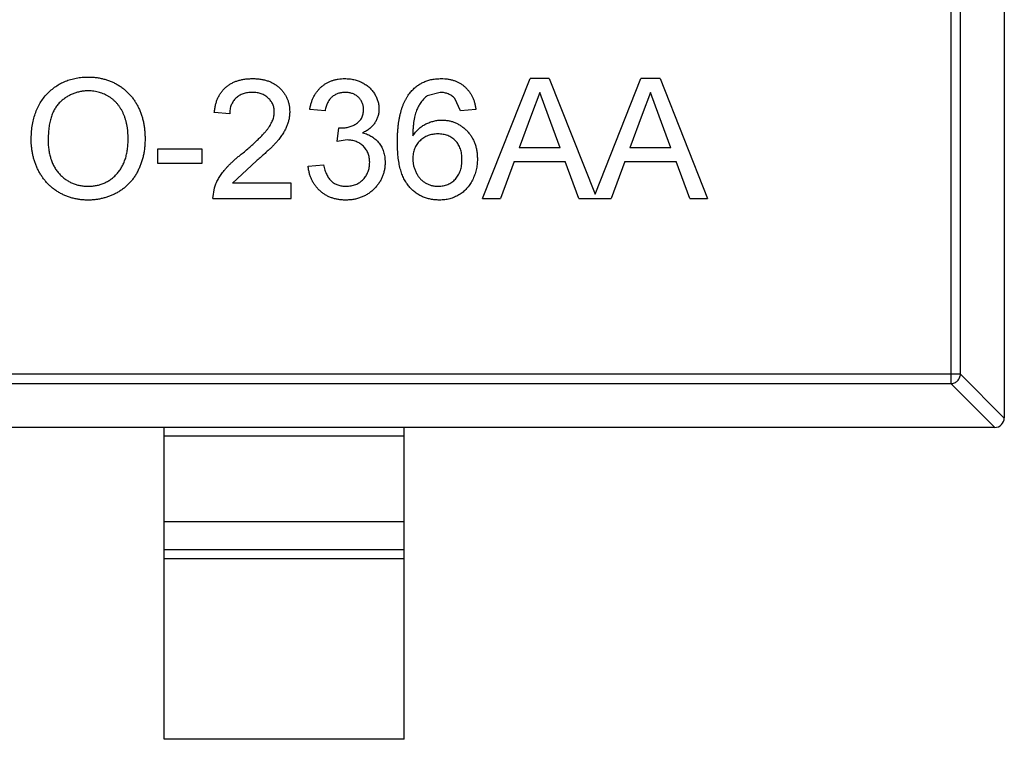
# Model space of a CAD drawing. Header units: inches. Extents: x -39 to 106, y -45 to 75.
# Tile 106 of 222: x 20.18 to 22.23, y -14.43 to -12.93. Entities that reach past the tile are written whole.
import ezdxf

# ---------------------------------------------------------------- set-up
doc = ezdxf.new("R2010")
doc.units = ezdxf.units.IN
doc.header["$LTSCALE"] = 1.21
doc.header["$MEASUREMENT"] = 0
doc.layers.get('0').update_dxf_attribs({"linetype": 'CONTINUOUS'})

msp = doc.modelspace()

# ---------------------------------------------------------------- linework, layer by layer
at = {"color": 7, "linetype": 'Continuous'}
for p, q in [((22.228, -12.1014), (22.228, -13.7614)), ((22.1169, -12.1728), (22.1169, -13.69)), ((22.1366, -13.6703), (22.1366, -12.1925)), ((21.141, -13.3042), (21.2402, -13.0542)), ((21.28, -13.0542), (21.2402, -13.0542)), ((21.28, -13.0542), (21.3755, -13.2948)), ((21.3755, -13.2948), (21.471, -13.0542)), ((21.5108, -13.0542), (21.471, -13.0542)), ((21.5108, -13.0542), (21.61, -13.3042)), ((21.0528, -13.0831), (21.0255, -13.0905)), ((21.2601, -13.0831), (21.243, -13.1292)), ((21.2785, -13.1327), (21.2601, -13.0831)), ((21.4909, -13.0831), (21.4738, -13.1292)), ((21.5093, -13.1327), (21.4909, -13.0831)), ((21.095, -13.1215), (21.0835, -13.0959)), ((20.6143, -13.1279), (20.5822, -13.1247)), ((20.813, -13.1215), (20.7809, -13.1183)), ((21.1271, -13.1183), (21.095, -13.1215)), ((21.243, -13.1292), (21.2174, -13.1984)), ((21.3028, -13.1984), (21.2785, -13.1327)), ((21.4738, -13.1292), (21.4482, -13.1984)), ((21.5335, -13.1984), (21.5093, -13.1327)), ((20.8383, -13.1856), (20.8416, -13.1568)), ((20.8416, -13.1568), (20.8462, -13.1571)), ((20.8591, -13.1822), (20.8383, -13.1856)), ((20.5566, -13.2016), (20.4636, -13.2016)), ((20.4636, -13.2016), (20.4636, -13.2305)), ((20.5566, -13.2305), (20.5566, -13.2016)), ((21.3028, -13.1984), (21.2174, -13.1984)), ((21.5335, -13.1984), (21.4482, -13.1984)), ((20.4636, -13.2305), (20.5566, -13.2305)), ((20.6699, -13.2258), (20.6202, -13.2722)), ((21.2068, -13.2273), (21.1784, -13.3042)), ((21.2068, -13.2273), (21.3134, -13.2273)), ((21.3418, -13.3042), (21.3134, -13.2273)), ((21.4376, -13.2273), (21.4091, -13.3042)), ((21.4376, -13.2273), (21.5442, -13.2273)), ((21.5726, -13.3042), (21.5442, -13.2273)), ((20.7777, -13.2369), (20.8098, -13.2337)), ((20.579, -13.3042), (20.5824, -13.282)), ((20.7425, -13.2722), (20.6202, -13.2722)), ((20.7425, -13.3042), (20.7425, -13.2722)), ((20.579, -13.3042), (20.7425, -13.3042)), ((21.141, -13.3042), (21.1784, -13.3042)), ((21.3418, -13.3042), (21.4091, -13.3042)), ((21.5726, -13.3042), (21.61, -13.3042)), ((22.1366, -13.6703), (19.3195, -13.6703)), ((22.1366, -13.6703), (22.228, -13.7617)), ((19.3391, -13.69), (22.1169, -13.69)), ((22.2083, -13.7814), (22.1169, -13.69)), ((22.208, -13.7814), (19.248, -13.7814)), ((20.478, -14.4314), (20.478, -13.7814)), ((20.978, -14.4314), (20.978, -13.7814)), ((20.978, -13.7992), (20.478, -13.7992)), ((20.478, -13.9775), (20.978, -13.9775)), ((20.478, -14.0355), (20.978, -14.0355)), ((20.978, -14.0553), (20.478, -14.0553)), ((20.978, -14.4314), (20.478, -14.4314))]:
    msp.add_line(p, q, dxfattribs=at)
msp.add_arc((22.208, -13.7614), 0.02, 270, 0, dxfattribs=at)
for points, knots in [([(20.2008, -13.1825), (20.2009, -13.1775), (20.2011, -13.1677), (20.2027, -13.1535), (20.2052, -13.1401), (20.2089, -13.1276), (20.2135, -13.1159), (20.2192, -13.105), (20.226, -13.095), (20.2338, -13.0858), (20.2424, -13.0777), (20.2516, -13.0705), (20.2615, -13.0645), (20.2719, -13.0595), (20.283, -13.0557), (20.2946, -13.053), (20.3069, -13.0513), (20.3153, -13.0511), (20.3196, -13.051)], [0, 0, 0, 0, 0.075226, 0.146575, 0.2145, 0.27953, 0.342403, 0.403496, 0.463762, 0.523864, 0.583252, 0.641302, 0.698898, 0.756295, 0.814628, 0.874325, 0.935783, 1, 1, 1, 1]), ([(20.3196, -13.051), (20.3224, -13.0511), (20.328, -13.0512), (20.3363, -13.0519), (20.3443, -13.0532), (20.3522, -13.055), (20.3598, -13.0573), (20.3673, -13.0601), (20.3745, -13.0635), (20.3815, -13.0674), (20.3882, -13.0716), (20.3945, -13.0764), (20.4003, -13.0815), (20.4059, -13.087), (20.4109, -13.093), (20.4156, -13.0993), (20.4198, -13.106), (20.4236, -13.1132), (20.427, -13.1206), (20.4299, -13.1283), (20.4324, -13.1362), (20.4345, -13.1444), (20.436, -13.1529), (20.4372, -13.1616), (20.4378, -13.1705), (20.4379, -13.1766), (20.438, -13.1796)], [0, 0, 0, 0, 0.043099, 0.085587, 0.126908, 0.167967, 0.20845, 0.249025, 0.289281, 0.33001, 0.370598, 0.410466, 0.450033, 0.489688, 0.529116, 0.569037, 0.609703, 0.650759, 0.692509, 0.734219, 0.776707, 0.819552, 0.863351, 0.907839, 0.953334, 1, 1, 1, 1]), ([(20.5822, -13.1247), (20.5826, -13.1219), (20.5832, -13.1165), (20.5848, -13.1086), (20.587, -13.1013), (20.5897, -13.0944), (20.593, -13.0881), (20.5968, -13.0822), (20.6013, -13.077), (20.6062, -13.0722), (20.6116, -13.0679), (20.6176, -13.0642), (20.624, -13.0611), (20.6308, -13.0586), (20.638, -13.0566), (20.6457, -13.0552), (20.6539, -13.0544), (20.6595, -13.0543), (20.6624, -13.0542)], [0, 0, 0, 0, 0.070675, 0.137493, 0.201473, 0.262869, 0.32255, 0.380737, 0.43822, 0.495487, 0.553484, 0.611346, 0.670644, 0.731587, 0.794183, 0.859445, 0.928208, 1, 1, 1, 1]), ([(20.6624, -13.0542), (20.6652, -13.0543), (20.6709, -13.0544), (20.6791, -13.0553), (20.6868, -13.0569), (20.6941, -13.059), (20.701, -13.0618), (20.7073, -13.0653), (20.7132, -13.0693), (20.7186, -13.0739), (20.7234, -13.079), (20.7277, -13.0845), (20.7312, -13.0902), (20.7343, -13.0962), (20.7365, -13.1025), (20.7381, -13.1092), (20.7391, -13.1161), (20.7392, -13.1208), (20.7393, -13.1232)], [0, 0, 0, 0, 0.074712, 0.145539, 0.213339, 0.278615, 0.342094, 0.40389, 0.465063, 0.526577, 0.587328, 0.64638, 0.704345, 0.761672, 0.819418, 0.878039, 0.937796, 1, 1, 1, 1]), ([(20.7809, -13.1183), (20.7814, -13.1158), (20.7824, -13.111), (20.7844, -13.104), (20.7869, -13.0974), (20.7898, -13.0912), (20.7931, -13.0855), (20.7969, -13.0802), (20.8011, -13.0753), (20.8057, -13.0709), (20.8107, -13.067), (20.816, -13.0636), (20.8216, -13.0607), (20.8276, -13.0583), (20.8338, -13.0564), (20.8403, -13.0552), (20.8471, -13.0543), (20.8517, -13.0543), (20.8541, -13.0542)], [0, 0, 0, 0, 0.071036, 0.139343, 0.204958, 0.268332, 0.330129, 0.390664, 0.450861, 0.510587, 0.570374, 0.629455, 0.687994, 0.747581, 0.807839, 0.870034, 0.93381, 1, 1, 1, 1]), ([(20.8541, -13.0542), (20.8573, -13.0543), (20.8637, -13.0545), (20.8732, -13.0562), (20.8822, -13.0589), (20.8907, -13.0626), (20.8986, -13.0672), (20.9056, -13.0727), (20.9116, -13.0791), (20.9164, -13.0861), (20.9203, -13.0936), (20.9231, -13.1015), (20.9249, -13.1095), (20.9251, -13.115), (20.9252, -13.1178)], [0, 0, 0, 0, 0.092054, 0.181008, 0.26913, 0.357137, 0.443549, 0.526433, 0.607453, 0.688385, 0.767854, 0.845531, 0.922529, 1, 1, 1, 1]), ([(20.9909, -13.0826), (20.9929, -13.0803), (20.9969, -13.0759), (21.0037, -13.0701), (21.0109, -13.0651), (21.0188, -13.0612), (21.0271, -13.058), (21.0359, -13.0558), (21.0453, -13.0545), (21.0517, -13.0543), (21.0549, -13.0542)], [0, 0, 0, 0, 0.125625, 0.247619, 0.368528, 0.488104, 0.609878, 0.735382, 0.864448, 1, 1, 1, 1]), ([(21.0549, -13.0542), (21.0574, -13.0543), (21.0622, -13.0543), (21.0692, -13.0552), (21.0759, -13.0565), (21.0822, -13.0583), (21.0882, -13.0608), (21.0939, -13.0637), (21.0992, -13.0672), (21.1042, -13.0712), (21.1087, -13.0756), (21.1128, -13.0805), (21.1164, -13.0858), (21.1196, -13.0915), (21.1222, -13.0976), (21.1244, -13.1042), (21.126, -13.1111), (21.1267, -13.1159), (21.1271, -13.1183)], [0, 0, 0, 0, 0.068499, 0.134572, 0.198208, 0.259784, 0.319951, 0.379508, 0.438814, 0.498497, 0.558182, 0.617438, 0.677522, 0.737959, 0.80033, 0.86409, 0.930622, 1, 1, 1, 1]), ([(20.3198, -13.0799), (20.3169, -13.0799), (20.3114, -13.08), (20.3032, -13.0812), (20.2954, -13.0831), (20.2878, -13.0856), (20.2806, -13.089), (20.2736, -13.0932), (20.2669, -13.098), (20.2606, -13.1035), (20.2547, -13.1099), (20.2497, -13.1175), (20.2455, -13.126), (20.242, -13.1355), (20.2393, -13.1459), (20.2375, -13.1574), (20.2363, -13.1698), (20.2361, -13.1784), (20.2361, -13.1829)], [0, 0, 0, 0, 0.055943, 0.110382, 0.164048, 0.216759, 0.269601, 0.323009, 0.377581, 0.433449, 0.490922, 0.550625, 0.613117, 0.679861, 0.751358, 0.828261, 0.910795, 1, 1, 1, 1]), ([(20.4027, -13.1794), (20.4027, -13.1769), (20.4027, -13.172), (20.4021, -13.1649), (20.4014, -13.158), (20.4003, -13.1513), (20.3988, -13.1448), (20.3972, -13.1386), (20.3951, -13.1327), (20.3927, -13.1269), (20.3901, -13.1215), (20.3871, -13.1164), (20.3839, -13.1116), (20.3804, -13.107), (20.3765, -13.1029), (20.3724, -13.099), (20.368, -13.0954), (20.3633, -13.0922), (20.3584, -13.0893), (20.3533, -13.0868), (20.3481, -13.0846), (20.3427, -13.0829), (20.3372, -13.0815), (20.3315, -13.0805), (20.3257, -13.08), (20.3217, -13.0799), (20.3198, -13.0799)], [0, 0, 0, 0, 0.050852, 0.099752, 0.147438, 0.194086, 0.239171, 0.28334, 0.326577, 0.368936, 0.410572, 0.451051, 0.490877, 0.530044, 0.568937, 0.607578, 0.64642, 0.685679, 0.724799, 0.763513, 0.802173, 0.84074, 0.879649, 0.919071, 0.959098, 1, 1, 1, 1]), ([(20.6617, -13.0831), (20.6599, -13.0831), (20.6565, -13.0832), (20.6515, -13.0837), (20.6468, -13.0846), (20.6424, -13.0859), (20.6382, -13.0876), (20.6343, -13.0897), (20.6306, -13.0921), (20.6273, -13.0949), (20.6242, -13.098), (20.6216, -13.1014), (20.6194, -13.1052), (20.6175, -13.1092), (20.6161, -13.1134), (20.615, -13.118), (20.6145, -13.1229), (20.6143, -13.1262), (20.6143, -13.1279)], [0, 0, 0, 0, 0.070696, 0.138358, 0.20337, 0.2657, 0.327256, 0.386512, 0.445858, 0.505173, 0.56378, 0.622343, 0.680824, 0.739795, 0.800801, 0.864239, 0.930631, 1, 1, 1, 1]), ([(20.7072, -13.1235), (20.7072, -13.1221), (20.7071, -13.1194), (20.7065, -13.1153), (20.7056, -13.1114), (20.7041, -13.1078), (20.7024, -13.1042), (20.7002, -13.1009), (20.6976, -13.0977), (20.6946, -13.0947), (20.6914, -13.0919), (20.6878, -13.0896), (20.6841, -13.0875), (20.6801, -13.0859), (20.6758, -13.0846), (20.6713, -13.0837), (20.6665, -13.0832), (20.6633, -13.0831), (20.6617, -13.0831)], [0, 0, 0, 0, 0.061762, 0.121174, 0.179421, 0.236843, 0.294322, 0.353191, 0.412721, 0.474522, 0.537057, 0.599591, 0.662367, 0.725246, 0.790316, 0.857724, 0.927232, 1, 1, 1, 1]), ([(20.8551, -13.0831), (20.8524, -13.0832), (20.8472, -13.0834), (20.8398, -13.0852), (20.8331, -13.0883), (20.8281, -13.0918), (20.8246, -13.0952), (20.8221, -13.0981), (20.82, -13.1012), (20.8181, -13.1047), (20.8164, -13.1085), (20.815, -13.1125), (20.8138, -13.1169), (20.8133, -13.12), (20.813, -13.1215)], [0, 0, 0, 0, 0.127797, 0.246795, 0.362284, 0.477652, 0.536237, 0.59559, 0.656344, 0.719085, 0.784349, 0.852876, 0.924551, 1, 1, 1, 1]), ([(20.8931, -13.1188), (20.8931, -13.1175), (20.8931, -13.1151), (20.8925, -13.1114), (20.8917, -13.108), (20.8905, -13.1047), (20.889, -13.1015), (20.8871, -13.0986), (20.885, -13.0958), (20.8825, -13.0932), (20.8798, -13.0908), (20.8768, -13.0887), (20.8737, -13.0869), (20.8703, -13.0856), (20.8668, -13.0844), (20.863, -13.0837), (20.8591, -13.0831), (20.8564, -13.0831), (20.8551, -13.0831)], [0, 0, 0, 0, 0.065093, 0.127304, 0.188122, 0.247131, 0.306077, 0.365678, 0.426103, 0.487841, 0.550317, 0.611805, 0.672737, 0.734883, 0.79768, 0.862475, 0.929775, 1, 1, 1, 1]), ([(20.9636, -13.1872), (20.9636, -13.1842), (20.9637, -13.1784), (20.9641, -13.1699), (20.9645, -13.1617), (20.9653, -13.1538), (20.9662, -13.1461), (20.9674, -13.1388), (20.9688, -13.1318), (20.9704, -13.1252), (20.9722, -13.1188), (20.9742, -13.1127), (20.9764, -13.1069), (20.9789, -13.1014), (20.9815, -13.0962), (20.9844, -13.0914), (20.9875, -13.0868), (20.9898, -13.084), (20.9909, -13.0826)], [0, 0, 0, 0, 0.080034, 0.157854, 0.232564, 0.304731, 0.374384, 0.441663, 0.506048, 0.568692, 0.628715, 0.687238, 0.743227, 0.797567, 0.850239, 0.901629, 0.951067, 1, 1, 1, 1]), ([(21.0835, -13.0959), (21.0824, -13.0949), (21.0804, -13.0928), (21.077, -13.0902), (21.0734, -13.088), (21.0696, -13.0862), (21.0657, -13.0848), (21.0616, -13.0838), (21.0573, -13.0832), (21.0543, -13.0831), (21.0528, -13.0831)], [0, 0, 0, 0, 0.128545, 0.252818, 0.375212, 0.497113, 0.618546, 0.742222, 0.869458, 1, 1, 1, 1]), ([(21.0255, -13.0905), (21.0234, -13.0922), (21.0192, -13.0958), (21.0136, -13.1023), (21.0086, -13.11), (21.0049, -13.1171), (21.0023, -13.1235), (21.0006, -13.129), (20.9992, -13.135), (20.998, -13.1417), (20.997, -13.1489), (20.9963, -13.1566), (20.9958, -13.165), (20.9957, -13.1707), (20.9957, -13.1737)], [0, 0, 0, 0, 0.088609, 0.181893, 0.280787, 0.38702, 0.444107, 0.506454, 0.574396, 0.647656, 0.726426, 0.811458, 0.90278, 1, 1, 1, 1]), ([(20.64, -13.2107), (20.6432, -13.208), (20.6494, -13.2028), (20.6582, -13.1951), (20.6662, -13.1879), (20.6733, -13.1811), (20.6795, -13.1749), (20.685, -13.1691), (20.6897, -13.1639), (20.6936, -13.159), (20.6969, -13.1543), (20.6996, -13.1498), (20.7019, -13.1453), (20.7039, -13.1409), (20.7054, -13.1365), (20.7064, -13.1321), (20.7071, -13.1278), (20.7072, -13.1249), (20.7072, -13.1235)], [0, 0, 0, 0, 0.11141, 0.214526, 0.309417, 0.396087, 0.474284, 0.544374, 0.60642, 0.660582, 0.709794, 0.756451, 0.800767, 0.843168, 0.884295, 0.923885, 0.962359, 1, 1, 1, 1]), ([(20.7393, -13.1232), (20.7392, -13.1257), (20.7391, -13.1307), (20.738, -13.1381), (20.7361, -13.1454), (20.7337, -13.1527), (20.7304, -13.1601), (20.7262, -13.1676), (20.7209, -13.1753), (20.7159, -13.1818), (20.7112, -13.1873), (20.7071, -13.1918), (20.7023, -13.1966), (20.697, -13.2018), (20.691, -13.2073), (20.6846, -13.2132), (20.6774, -13.2194), (20.6725, -13.2236), (20.6699, -13.2258)], [0, 0, 0, 0, 0.057945, 0.116018, 0.174826, 0.234683, 0.296827, 0.364061, 0.436192, 0.51426, 0.556976, 0.604856, 0.657675, 0.715751, 0.77884, 0.847501, 0.921228, 1, 1, 1, 1]), ([(20.8462, -13.1571), (20.8492, -13.157), (20.855, -13.1568), (20.8634, -13.155), (20.8714, -13.1521), (20.8776, -13.1486), (20.8821, -13.1454), (20.885, -13.1425), (20.8876, -13.1394), (20.8896, -13.1358), (20.8912, -13.132), (20.8923, -13.1279), (20.893, -13.1235), (20.8931, -13.1204), (20.8931, -13.1188)], [0, 0, 0, 0, 0.129789, 0.254605, 0.378435, 0.50292, 0.565018, 0.624848, 0.683448, 0.742765, 0.802757, 0.86522, 0.930779, 1, 1, 1, 1]), ([(20.9252, -13.1178), (20.9251, -13.1204), (20.9249, -13.1255), (20.9232, -13.133), (20.9204, -13.1401), (20.9167, -13.1468), (20.9119, -13.153), (20.9059, -13.1586), (20.899, -13.1635), (20.8937, -13.166), (20.8911, -13.1673)], [0, 0, 0, 0, 0.121951, 0.240787, 0.35855, 0.479066, 0.601519, 0.727551, 0.859932, 1, 1, 1, 1]), ([(20.9957, -13.1737), (20.9976, -13.171), (21.0013, -13.1659), (21.0078, -13.1591), (21.0149, -13.1533), (21.0227, -13.1487), (21.0308, -13.1452), (21.0392, -13.1426), (21.0477, -13.141), (21.0535, -13.1408), (21.0564, -13.1408)], [0, 0, 0, 0, 0.13549, 0.265229, 0.390778, 0.51542, 0.638317, 0.759642, 0.878902, 1, 1, 1, 1]), ([(21.0564, -13.1408), (21.0589, -13.1408), (21.0639, -13.141), (21.0712, -13.142), (21.0782, -13.1439), (21.0849, -13.1463), (21.0913, -13.1495), (21.0975, -13.1534), (21.1033, -13.1581), (21.1088, -13.1633), (21.1139, -13.1691), (21.1183, -13.1754), (21.122, -13.1822), (21.125, -13.1893), (21.1274, -13.1969), (21.1291, -13.2048), (21.1301, -13.2132), (21.1302, -13.219), (21.1303, -13.2219)], [0, 0, 0, 0, 0.061347, 0.121203, 0.179863, 0.238152, 0.296252, 0.35519, 0.415676, 0.478379, 0.541524, 0.603977, 0.666513, 0.729491, 0.79371, 0.859736, 0.928449, 1, 1, 1, 1]), ([(20.8911, -13.1673), (20.8929, -13.1678), (20.8964, -13.1687), (20.9014, -13.1705), (20.9062, -13.1727), (20.9107, -13.1751), (20.9148, -13.178), (20.9187, -13.1812), (20.9223, -13.1847), (20.9255, -13.1886), (20.9285, -13.1927), (20.931, -13.1972), (20.9332, -13.2019), (20.935, -13.2068), (20.9363, -13.212), (20.9373, -13.2174), (20.9379, -13.2231), (20.938, -13.227), (20.938, -13.229)], [0, 0, 0, 0, 0.065828, 0.128938, 0.190858, 0.251186, 0.310974, 0.37005, 0.429672, 0.489507, 0.549975, 0.610075, 0.670915, 0.732909, 0.796711, 0.861825, 0.929892, 1, 1, 1, 1]), ([(20.3194, -13.3074), (20.3165, -13.3074), (20.3108, -13.3073), (20.3024, -13.3065), (20.2942, -13.3052), (20.2863, -13.3033), (20.2785, -13.3009), (20.271, -13.298), (20.2638, -13.2946), (20.2568, -13.2906), (20.2501, -13.2862), (20.2438, -13.2814), (20.238, -13.2762), (20.2326, -13.2705), (20.2275, -13.2646), (20.2229, -13.2582), (20.2187, -13.2515), (20.215, -13.2444), (20.2116, -13.2371), (20.2088, -13.2296), (20.2063, -13.222), (20.2043, -13.2143), (20.2027, -13.2065), (20.2017, -13.1986), (20.2009, -13.1906), (20.2008, -13.1852), (20.2008, -13.1825)], [0, 0, 0, 0, 0.044697, 0.088534, 0.131409, 0.173814, 0.215715, 0.257247, 0.298848, 0.340604, 0.382029, 0.42297, 0.463632, 0.504048, 0.544591, 0.584964, 0.626265, 0.667979, 0.709943, 0.751382, 0.792619, 0.833948, 0.875008, 0.916446, 0.957907, 1, 1, 1, 1]), ([(20.2361, -13.1829), (20.2361, -13.1865), (20.2362, -13.1936), (20.2374, -13.2038), (20.2393, -13.2135), (20.2418, -13.2226), (20.2452, -13.2311), (20.2492, -13.2391), (20.2541, -13.2464), (20.2596, -13.253), (20.2657, -13.259), (20.2722, -13.2643), (20.2792, -13.2687), (20.2864, -13.2723), (20.2941, -13.2751), (20.3022, -13.2771), (20.3106, -13.2784), (20.3163, -13.2785), (20.3193, -13.2786)], [0, 0, 0, 0, 0.075964, 0.148125, 0.217201, 0.2833, 0.347202, 0.4093, 0.470426, 0.531588, 0.591739, 0.650258, 0.707303, 0.764208, 0.821148, 0.879119, 0.938423, 1, 1, 1, 1]), ([(20.3193, -13.2786), (20.3222, -13.2785), (20.3281, -13.2784), (20.3366, -13.2771), (20.3447, -13.2751), (20.3525, -13.2723), (20.3598, -13.2685), (20.3668, -13.2642), (20.3732, -13.2588), (20.3794, -13.2528), (20.3848, -13.246), (20.3897, -13.2385), (20.3937, -13.2302), (20.3971, -13.2214), (20.3996, -13.2118), (20.4014, -13.2016), (20.4026, -13.1907), (20.4027, -13.1832), (20.4027, -13.1794)], [0, 0, 0, 0, 0.061055, 0.119545, 0.176806, 0.232956, 0.288583, 0.344667, 0.401662, 0.46054, 0.520477, 0.581213, 0.643431, 0.707961, 0.775371, 0.846414, 0.921152, 1, 1, 1, 1]), ([(20.438, -13.1796), (20.4379, -13.1827), (20.4378, -13.1889), (20.4371, -13.1979), (20.4359, -13.2067), (20.4343, -13.2153), (20.4321, -13.2236), (20.4295, -13.2317), (20.4264, -13.2395), (20.4229, -13.2471), (20.4189, -13.2543), (20.4145, -13.2611), (20.4096, -13.2674), (20.4045, -13.2733), (20.3988, -13.2787), (20.3928, -13.2837), (20.3864, -13.2882), (20.3797, -13.2922), (20.3726, -13.2957), (20.3654, -13.2989), (20.3581, -13.3015), (20.3506, -13.3037), (20.343, -13.3053), (20.3353, -13.3066), (20.3274, -13.3073), (20.3221, -13.3074), (20.3194, -13.3074)], [0, 0, 0, 0, 0.04756, 0.093962, 0.139112, 0.183626, 0.227457, 0.270703, 0.313611, 0.35626, 0.398366, 0.439557, 0.480045, 0.519888, 0.559658, 0.599421, 0.639208, 0.679668, 0.72002, 0.759859, 0.79956, 0.839199, 0.878956, 0.918794, 0.959083, 1, 1, 1, 1]), ([(20.9059, -13.2287), (20.9059, -13.2271), (20.9058, -13.2239), (20.9052, -13.2191), (20.9042, -13.2146), (20.9027, -13.2103), (20.9008, -13.2062), (20.8986, -13.2023), (20.8959, -13.1987), (20.8928, -13.1953), (20.8894, -13.1922), (20.8857, -13.1896), (20.8818, -13.1873), (20.8777, -13.1855), (20.8734, -13.184), (20.8688, -13.1829), (20.864, -13.1823), (20.8607, -13.1823), (20.8591, -13.1822)], [0, 0, 0, 0, 0.067051, 0.13118, 0.193722, 0.254499, 0.314763, 0.375117, 0.436023, 0.498297, 0.560571, 0.621619, 0.681973, 0.742853, 0.804272, 0.867473, 0.932273, 1, 1, 1, 1]), ([(21.0513, -13.3074), (21.0481, -13.3073), (21.0419, -13.3072), (21.0328, -13.3058), (21.0242, -13.3036), (21.0161, -13.3005), (21.0083, -13.2967), (21.001, -13.2918), (20.9942, -13.286), (20.9879, -13.2795), (20.9821, -13.2718), (20.9771, -13.263), (20.9729, -13.2531), (20.9695, -13.2421), (20.9669, -13.23), (20.965, -13.2167), (20.9639, -13.2023), (20.9637, -13.1923), (20.9636, -13.1872)], [0, 0, 0, 0, 0.056157, 0.110133, 0.162537, 0.213912, 0.265146, 0.31651, 0.369179, 0.423123, 0.479276, 0.538691, 0.601978, 0.670125, 0.74365, 0.82281, 0.908261, 1, 1, 1, 1]), ([(21.0476, -13.1696), (21.0458, -13.1696), (21.0423, -13.1697), (21.0372, -13.1704), (21.0322, -13.1715), (21.0275, -13.1731), (21.023, -13.1751), (21.0187, -13.1775), (21.0146, -13.1805), (21.0107, -13.1838), (21.0072, -13.1875), (21.0041, -13.1915), (21.0015, -13.1958), (20.9993, -13.2003), (20.9977, -13.2052), (20.9965, -13.2103), (20.9958, -13.2157), (20.9957, -13.2193), (20.9957, -13.2212)], [0, 0, 0, 0, 0.064812, 0.127718, 0.189086, 0.249562, 0.309738, 0.370215, 0.431085, 0.493911, 0.55657, 0.617553, 0.678119, 0.739063, 0.801665, 0.864956, 0.93089, 1, 1, 1, 1]), ([(21.0982, -13.2229), (21.0982, -13.2209), (21.0982, -13.217), (21.0975, -13.2112), (21.0965, -13.2058), (21.0949, -13.2008), (21.093, -13.196), (21.0907, -13.1916), (21.0879, -13.1875), (21.0847, -13.1838), (21.0811, -13.1805), (21.0773, -13.1775), (21.0731, -13.1751), (21.0686, -13.173), (21.0638, -13.1715), (21.0586, -13.1704), (21.0532, -13.1697), (21.0495, -13.1696), (21.0476, -13.1696)], [0, 0, 0, 0, 0.072229, 0.141252, 0.207439, 0.270245, 0.331238, 0.391254, 0.450152, 0.509008, 0.567734, 0.625726, 0.683708, 0.742407, 0.803094, 0.865865, 0.931379, 1, 1, 1, 1]), ([(20.5824, -13.282), (20.5834, -13.279), (20.5856, -13.2731), (20.59, -13.2645), (20.5951, -13.2559), (20.6001, -13.249), (20.6047, -13.2434), (20.6086, -13.239), (20.6128, -13.2346), (20.6175, -13.23), (20.6226, -13.2253), (20.628, -13.2205), (20.6338, -13.2156), (20.6379, -13.2124), (20.64, -13.2107)], [0, 0, 0, 0, 0.100388, 0.204407, 0.310686, 0.422157, 0.480685, 0.543238, 0.6095, 0.679555, 0.753841, 0.831641, 0.913813, 1, 1, 1, 1]), ([(20.938, -13.229), (20.9379, -13.2317), (20.9378, -13.237), (20.9367, -13.2447), (20.9348, -13.2522), (20.9322, -13.2593), (20.929, -13.2662), (20.9249, -13.2727), (20.9201, -13.2789), (20.9147, -13.2847), (20.9087, -13.2901), (20.9023, -13.2947), (20.8954, -13.2986), (20.8882, -13.3018), (20.8806, -13.3044), (20.8726, -13.3062), (20.8642, -13.3072), (20.8584, -13.3074), (20.8555, -13.3074)], [0, 0, 0, 0, 0.063503, 0.124805, 0.18492, 0.244376, 0.303775, 0.364133, 0.425376, 0.488388, 0.551743, 0.61386, 0.67564, 0.737737, 0.800417, 0.864658, 0.930985, 1, 1, 1, 1]), ([(20.8567, -13.2786), (20.8585, -13.2785), (20.862, -13.2785), (20.8672, -13.2777), (20.8722, -13.2767), (20.8768, -13.275), (20.8811, -13.273), (20.8852, -13.2706), (20.889, -13.2677), (20.8925, -13.2643), (20.8957, -13.2606), (20.8984, -13.2567), (20.9007, -13.2526), (20.9027, -13.2482), (20.9041, -13.2437), (20.9052, -13.2389), (20.9058, -13.2339), (20.9059, -13.2305), (20.9059, -13.2287)], [0, 0, 0, 0, 0.069461, 0.135658, 0.19962, 0.261651, 0.322053, 0.38234, 0.443223, 0.50493, 0.56682, 0.6276, 0.687476, 0.747351, 0.808174, 0.870133, 0.933721, 1, 1, 1, 1]), ([(20.9957, -13.2212), (20.9958, -13.2237), (20.996, -13.2287), (20.9973, -13.2361), (20.9995, -13.2433), (21.0026, -13.2503), (21.0063, -13.2568), (21.0107, -13.2625), (21.0158, -13.2674), (21.0214, -13.2715), (21.0276, -13.2747), (21.0343, -13.2769), (21.0414, -13.2783), (21.0463, -13.2785), (21.0488, -13.2786)], [0, 0, 0, 0, 0.086177, 0.171222, 0.257573, 0.34515, 0.431508, 0.513644, 0.593539, 0.672806, 0.752058, 0.831493, 0.913823, 1, 1, 1, 1]), ([(21.0488, -13.2786), (21.0506, -13.2785), (21.0541, -13.2784), (21.0592, -13.2777), (21.0641, -13.2766), (21.0687, -13.2749), (21.0731, -13.2728), (21.0772, -13.2702), (21.081, -13.2672), (21.0846, -13.2636), (21.0878, -13.2597), (21.0906, -13.2555), (21.093, -13.2509), (21.0949, -13.2459), (21.0964, -13.2406), (21.0975, -13.235), (21.0981, -13.2291), (21.0982, -13.225), (21.0982, -13.2229)], [0, 0, 0, 0, 0.063965, 0.124854, 0.184383, 0.242748, 0.2999, 0.357059, 0.415719, 0.475258, 0.535508, 0.596291, 0.657728, 0.721052, 0.786261, 0.853834, 0.925318, 1, 1, 1, 1]), ([(21.1303, -13.2219), (21.1302, -13.2257), (21.1299, -13.2334), (21.128, -13.2446), (21.1248, -13.2554), (21.121, -13.264), (21.1175, -13.2706), (21.1145, -13.2752), (21.1113, -13.2795), (21.108, -13.2836), (21.1043, -13.2873), (21.1004, -13.2907), (21.0963, -13.2938), (21.0919, -13.2967), (21.0874, -13.2992), (21.0827, -13.3014), (21.0778, -13.3033), (21.0728, -13.3048), (21.0676, -13.306), (21.0623, -13.3068), (21.0568, -13.3073), (21.0531, -13.3074), (21.0513, -13.3074)], [0, 0, 0, 0, 0.088899, 0.17544, 0.261633, 0.34801, 0.390819, 0.432814, 0.473776, 0.514166, 0.554107, 0.594121, 0.63362, 0.673585, 0.71348, 0.75336, 0.792891, 0.833007, 0.873643, 0.914893, 0.95695, 1, 1, 1, 1]), ([(20.8555, -13.3074), (20.8529, -13.3074), (20.8477, -13.3073), (20.8402, -13.3063), (20.8329, -13.3048), (20.826, -13.3026), (20.8195, -13.2999), (20.8133, -13.2964), (20.8074, -13.2925), (20.8019, -13.2879), (20.7969, -13.2828), (20.7924, -13.2773), (20.7886, -13.2714), (20.7852, -13.2653), (20.7824, -13.2587), (20.7803, -13.2517), (20.7786, -13.2445), (20.778, -13.2394), (20.7777, -13.2369)], [0, 0, 0, 0, 0.067794, 0.133464, 0.196934, 0.258481, 0.319787, 0.380431, 0.44099, 0.502867, 0.564806, 0.625526, 0.685604, 0.746041, 0.807347, 0.869717, 0.93379, 1, 1, 1, 1]), ([(20.8098, -13.2337), (20.8102, -13.2356), (20.811, -13.2394), (20.8126, -13.2447), (20.8143, -13.2496), (20.8164, -13.2541), (20.8184, -13.2583), (20.8208, -13.2619), (20.8234, -13.2652), (20.8261, -13.2681), (20.8291, -13.2706), (20.8323, -13.2727), (20.8358, -13.2745), (20.8395, -13.276), (20.8435, -13.2771), (20.8477, -13.278), (20.8521, -13.2785), (20.8551, -13.2785), (20.8567, -13.2786)], [0, 0, 0, 0, 0.082566, 0.15976, 0.233155, 0.301356, 0.365752, 0.426437, 0.484185, 0.539549, 0.593156, 0.647048, 0.701446, 0.757, 0.81384, 0.873058, 0.934963, 1, 1, 1, 1]), ([(22.1169, -13.69), (22.1194, -13.6899), (22.1245, -13.6888), (22.131, -13.6844), (22.1354, -13.6779), (22.1365, -13.6728), (22.1366, -13.6703)], [0, 0, 0, 0, 0.249032, 0.5, 0.750968, 1, 1, 1, 1])]:
    msp.add_open_spline(points, degree=3, knots=knots, dxfattribs=at)

doc.saveas('drawing.dxf')
